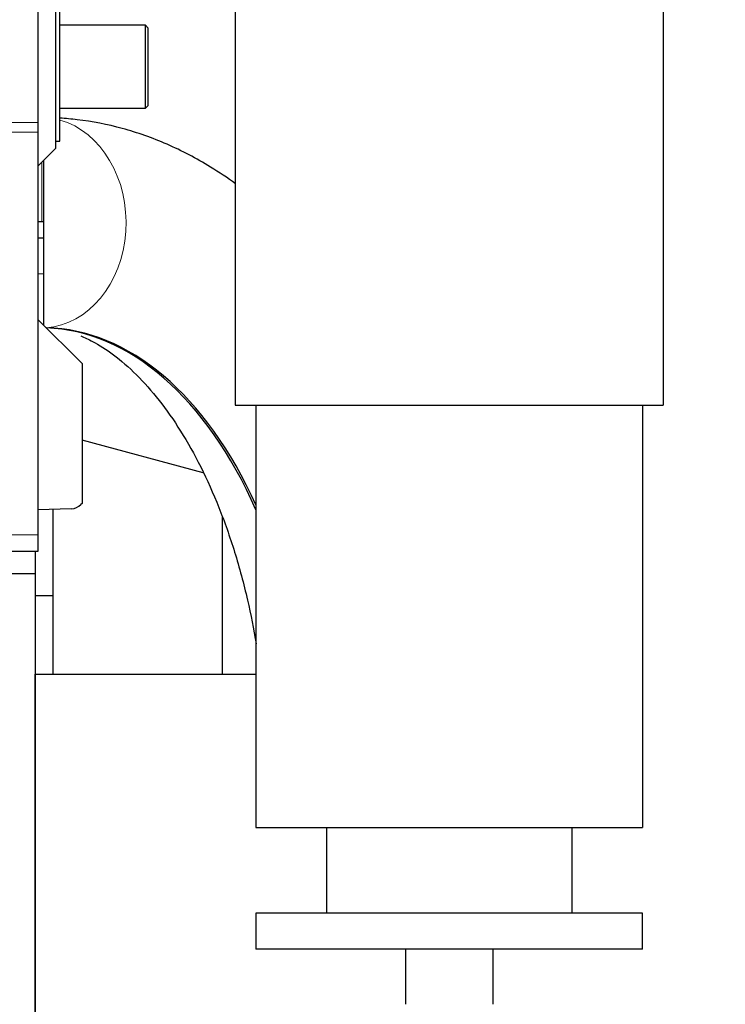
# Model space of a CAD drawing. Header units: inches. Extents: x 0 to 17820, y -10 to 12600.
# Tile 147 of 256: x 6245 to 6501, y 9828 to 10184. Entities that reach past the tile are written whole.
import ezdxf

# ---------------------------------------------------------------- set-up
doc = ezdxf.new("R2010")
doc.units = ezdxf.units.IN
doc.layers.add('1', color=7, linetype='Continuous', true_color=0xffffff)
doc.layers.add('254', color=7, linetype='Continuous', true_color=0xffffff)
doc.styles.add('latin_extended', font='simplex.shx')
doc.dimstyles.get("Standard").update_dxf_attribs({"dimtxt": 0.18, "dimasz": 0.18, "dimexe": 0.18, "dimexo": 0.0625, "dimgap": 0.09, "dimtad": 0, "dimtih": 1, "dimtoh": 1, "dimdec": 4, "dimzin": 0, "dimdsep": 46, "dimtxsty": 'Standard', "dimcen": 0.09, "dimadec": 0, "dimazin": 0, "dimtfac": 1, "dimtdec": 4, "dimtofl": 0, "dimtmove": 0, "dimatfit": 3, "dimfxl": 1, "dimtolj": 1, "dimtzin": 0, "dimarcsym": 0})

# ---------------------------------------------------------------- blocks, each defined once
blk = doc.blocks.new('_U3')
at = {"layer": '254', "color": 3, "linetype": 'Continuous', "lineweight": 13, "transparency": 16777216}
for p, q in [((1339.27, 10328.58), (1339.27, 6850.21)), ((6500.83, 8827.85), (6500.83, 6850.21)), ((1444.27, 6880.21), (6395.83, 6880.21))]:
    blk.add_line(p, q, dxfattribs=at)
at = {"layer": '254', "color": 3, "transparency": 16777216}
for points in [[(1444.27, 6897.71), (1444.27, 6862.71), (1339.27, 6880.21)], [(6395.83, 6862.71), (6395.83, 6897.71), (6500.83, 6880.21)]]:
    blk.add_solid(points, dxfattribs=at)
at = {"layer": 'Defpoints', "color": 0, "transparency": 16777216}
for p in [(1339.27, 10358.58), (6500.83, 8857.85), (6500.83, 6880.21)]:
    blk.add_point(p, dxfattribs=at)
at = {"layer": '254', "color": 2, "lineweight": 13, "transparency": 16777216, "insert": (3745.05, 7037.71), "char_height": 105, "attachment_point": 1, "style": 'latin_extended'}
blk.add_mtext('\\A1;5162', dxfattribs=at)

msp = doc.modelspace()

# ---------------------------------------------------------------- linework, layer by layer
at = {"layer": '1', "color": 2, "linetype": 'Continuous', "lineweight": 25}
for p, q in [((6478.334, 10372.454), (6478.334, 10044.854)), ((6323.334, 10321.082), (6323.334, 10044.854)), ((6258.334, 10137.854), (6258.334, 10196.854)), ((6259.834, 10140.354), (6259.834, 10194.354)), ((6251.834, 10191.811), (6251.834, 10147.122)), ((6290.834, 10182.354), (6259.834, 10182.354)), ((6291.834, 10181.354), (6290.834, 10182.354)), ((6290.834, 10152.354), (6290.834, 10182.354)), ((6291.834, 10153.354), (6291.834, 10181.354)), ((6259.834, 10152.354), (6290.834, 10152.354)), ((6290.834, 10152.354), (6291.834, 10153.354)), ((6251.834, 10147.122), (6251.834, 10143.681)), ((6251.834, 10143.681), (6251.834, 9997.857)), ((6258.334, 10140.354), (6259.834, 10140.354)), ((6251.834, 10131.354), (6258.334, 10137.854)), ((6253.834, 10133.354), (6253.834, 10111.354)), ((6253.834, 10111.354), (6253.834, 10105.354)), ((6251.834, 10105.354), (6253.834, 10105.354)), ((6253.834, 10105.354), (6253.834, 10092.354)), ((6253.834, 10092.354), (6253.834, 10073.854)), ((6251.834, 10075.854), (6267.834, 10059.854)), ((6267.834, 10059.854), (6267.834, 10009.239)), ((6323.334, 10044.854), (6478.334, 10044.854)), ((6330.834, 10044.854), (6330.834, 9891.854)), ((6470.834, 10044.854), (6470.834, 9891.854)), ((6311.763, 10020.305), (6267.834, 10032.076)), ((6267.834, 10009.239), (6267.412, 10008.802)), ((6263.989, 10007.279), (6251.834, 10006.854)), ((6257.334, 9975.702), (6257.334, 10007.046)), ((6318.752, 9947.357), (6318.752, 10004.423)), ((6251.834, 9997.857), (6251.834, 9991.857)), ((6251.834, 9991.857), (5849.802, 9991.857)), ((6250.834, 9991.846), (6250.834, 9687.122)), ((5851.835, 9983.858), (6250.83, 9983.858)), ((6250.83, 9983.858), (6250.83, 9297.858)), ((6257.334, 9975.702), (6250.834, 9975.702)), ((6257.334, 9947.352), (6257.334, 9975.702)), ((6250.838, 9947.354), (6250.834, 9947.354)), ((6250.838, 9947.354), (6330.833, 9947.354)), ((6250.838, 9822.994), (6250.838, 9947.354)), ((6330.834, 9891.854), (6470.834, 9891.854)), ((6356.334, 9891.854), (6356.334, 9860.854)), ((6445.334, 9860.854), (6445.334, 9891.854)), ((6330.834, 9860.854), (6330.834, 9847.854)), ((6400.834, 9860.854), (6330.834, 9860.854)), ((6470.834, 9860.854), (6400.834, 9860.854)), ((6470.834, 9847.854), (6470.834, 9860.854)), ((6400.834, 9847.854), (6330.834, 9847.854)), ((6384.934, 9847.854), (6384.934, 9827.854)), ((6470.834, 9847.854), (6400.834, 9847.854)), ((6416.734, 9827.854), (6416.734, 9847.854))]:
    msp.add_line(p, q, dxfattribs=at)
at = {"layer": '1', "color": 110, "linetype": 'Continuous', "lineweight": 13}
for p, q in [((6251.834, 10147.122), (5756.339, 10147.122)), ((6251.834, 10143.681), (5759.835, 10143.681)), ((6253.298, 10132.818), (6253.298, 10111.354)), ((6251.834, 10092.354), (6253.834, 10092.354)), ((6251.834, 9997.857), (5750.834, 9997.857))]:
    msp.add_line(p, q, dxfattribs=at)
at = {"layer": '1', "color": 2, "linetype": 'Continuous', "lineweight": 25}
msp.add_arc((6263.815, 10012.275), 5, 272, 316, dxfattribs=at)
at = {"layer": '1', "color": 110, "linetype": 'Continuous', "lineweight": 13}
msp.add_ellipse((6253.271, 10110.854), major_axis=(0, 38.05), ratio=0.8016344, start_param=3.1928962, end_param=6.0662835, dxfattribs=at)
at = {"layer": '1', "color": 2, "linetype": 'Continuous', "lineweight": 25}
for centre, major_axis, start_param, end_param in [((6253.672, 9910.854), (0, -161.953), 2.2193143, 3.1289527), ((6252.87, 9910.854), (0, 161.953), 5.3470889, 6.2620286)]:
    msp.add_ellipse(centre, major_axis=major_axis, ratio=0.5978146, start_param=start_param, end_param=end_param, dxfattribs=at)
for points, knots in [([(6323.473, 10124.932), (6320.516, 10127.088), (6312.49, 10132.477), (6298.89, 10139.611), (6282.651, 10145.354), (6269.516, 10147.909), (6261.931, 10148.58), (6259.847, 10148.705)], [0, 0, 0, 0, 0.1552973, 0.4125767, 0.6632229, 0.9077222, 1, 1, 1, 1]), ([(6251.834, 10111.354), (6251.835, 10111.354), (6251.851, 10111.354), (6251.897, 10111.354), (6251.936, 10111.354), (6251.944, 10111.354), (6251.962, 10111.354), (6251.971, 10111.354), (6252, 10111.354), (6252.022, 10111.354), (6252.091, 10111.354), (6252.145, 10111.354), (6252.267, 10111.354), (6252.335, 10111.354), (6252.449, 10111.354), (6252.488, 10111.354), (6252.54, 10111.354), (6252.551, 10111.354), (6252.572, 10111.354), (6252.583, 10111.354), (6252.616, 10111.354), (6252.638, 10111.354), (6252.752, 10111.354), (6252.85, 10111.354), (6253.062, 10111.354), (6253.176, 10111.354), (6253.298, 10111.354)], [0, 0, 0, 0, 0.1179829, 0.2439854, 0.2439854, 0.275486, 0.275486, 0.3069866, 0.3069866, 0.3699878, 0.3699878, 0.4959902, 0.4959902, 0.6219927, 0.6219927, 0.6849939, 0.6849939, 0.7007442, 0.7007442, 0.7164945, 0.7164945, 0.7479951, 0.7479951, 0.8739976, 0.8739976, 1, 1, 1, 1]), ([(6267.346, 10069.879), (6268.743, 10069.304), (6272.556, 10067.516), (6279.288, 10063.269), (6287.474, 10056.219), (6295.746, 10046.914), (6303.624, 10035.706), (6310.946, 10022.679), (6317.546, 10007.974), (6323.265, 9991.779), (6327.749, 9975.12), (6330.007, 9963.717), (6330.905, 9958.335)], [0, 0, 0, 0, 0.0619259, 0.165152, 0.2749475, 0.3812147, 0.4861957, 0.5910073, 0.6960795, 0.8016856, 0.907884, 1, 1, 1, 1])]:
    msp.add_open_spline(points, degree=3, knots=knots, dxfattribs=at)
msp.add_open_spline([(6253.298, 10111.354), (6253.479, 10111.354), (6253.657, 10111.354), (6253.834, 10111.354)], degree=3, dxfattribs=at)

# ---------------------------------------------------------------- dimensions: what is measured, and where the dimension line sits
at = {"layer": '254', "color": 2, "linetype": 'Continuous', "lineweight": 13}
dim = msp.add_linear_dim(base=(6500.834, 6880.207), p1=(1339.267, 10358.582), p2=(6500.834, 8857.854), dimstyle='Standard', override={"dimscale": 30, "dimtxt": 3.5, "dimasz": 3.5, "dimexe": 1, "dimexo": 1, "dimgap": 1.75, "dimtad": 1, "dimtih": 1, "dimtoh": 0, "dimdec": 0, "dimlfac": 1, "dimzin": 8, "dimdsep": 46, "dimlunit": 2, "dimtxsty": 'latin_extended', "dimsah": 1, "dimse1": 0, "dimse2": 0, "dimsd1": 0, "dimsd2": 0, "dimclrd": 3, "dimclre": 3, "dimclrt": 2, "dimtol": 0, "dimtm": -0.1, "dimtfac": 0.714286, "dimtdec": 3, "dimtofl": 1, "dimtmove": 0, "dimtzin": 8, "dimlwd": 13, "dimlwe": 13}, dxfattribs=at)
dim.commit()
dim.dimension.update_dxf_attribs({"geometry": '_U3', "text_midpoint": (3920.05, 6880.207), "dimtype": 160})

doc.saveas('drawing.dxf')
